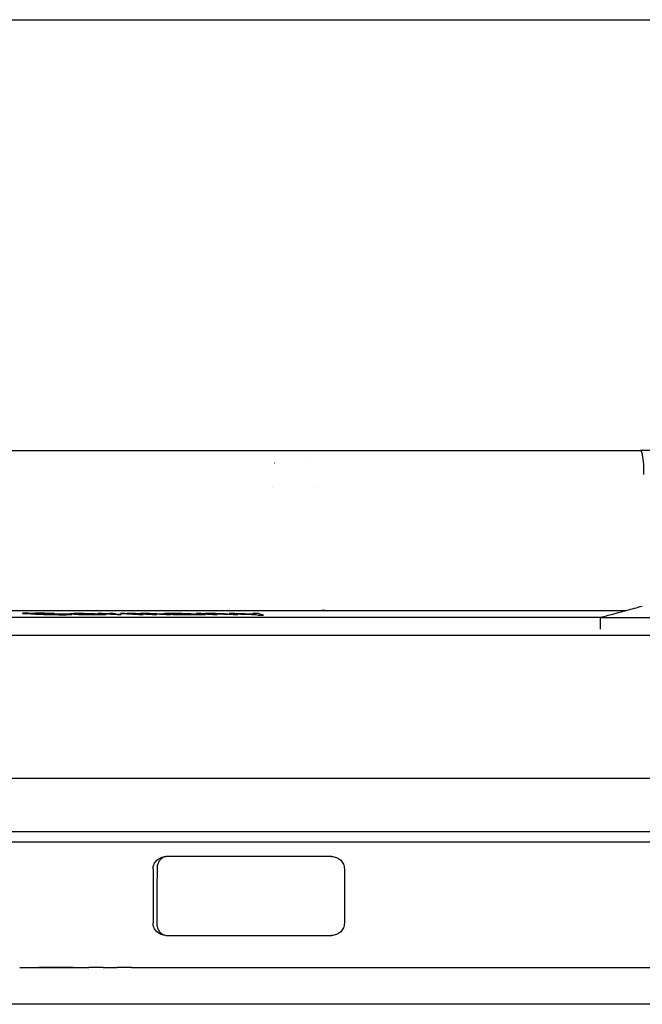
# Model space of a CAD drawing. Header units: millimetres. Extents: x -13710 to 13710, y -300 to 4365.
# Tile 12 of 16: x 1794 to 1819, y 3961 to 4001. Entities that reach past the tile are written whole.
import ezdxf

# ---------------------------------------------------------------- set-up
doc = ezdxf.new("R2010")
doc.units = ezdxf.units.MM
doc.header["$LTSCALE"] = 15
doc.layers.add('_Sichtbarkanten', color=7, linetype='Continuous', lineweight=25)

msp = doc.modelspace()

# ---------------------------------------------------------------- linework, layer by layer
at = {"layer": '_Sichtbarkanten'}
for p, q in [((925.955, 4000.879), (2728.528, 4000.879)), ((1789.97, 3983.379), (1802.276, 3983.379)), ((1804.542, 3983.379), (1804.542, 3983.379)), ((1806.254, 3983.379), (1806.282, 3983.379)), ((1806.282, 3983.379), (1816.276, 3983.379)), ((1817.085, 3983.379), (1817.349, 3983.379)), ((1818.202, 3983.379), (1818.214, 3983.379)), ((1818.214, 3983.379), (1818.991, 3983.379)), ((1844.388, 3983.379), (1818.991, 3983.379)), ((1804.117, 3982.879), (1804.118, 3982.879)), ((1805.584, 3982.879), (1805.584, 3982.879)), ((1804.038, 3981.879), (1804.039, 3981.879)), ((1805.735, 3981.879), (1805.735, 3981.879)), ((1777.433, 3976.879), (1818.408, 3976.879)), ((1782.54, 3976.613), (1817.418, 3976.613)), ((1793.907, 3976.766), (1793.882, 3976.761)), ((1793.882, 3976.761), (1793.923, 3976.756)), ((1793.984, 3976.769), (1793.907, 3976.766)), ((1793.923, 3976.756), (1794.023, 3976.749)), ((1794.121, 3976.77), (1793.984, 3976.769)), ((1794.023, 3976.749), (1794.42, 3976.729)), ((1794.131, 3976.758), (1794.176, 3976.761)), ((1794.145, 3976.755), (1794.131, 3976.758)), ((1794.219, 3976.749), (1794.145, 3976.755)), ((1794.176, 3976.761), (1794.28, 3976.762)), ((1794.616, 3976.729), (1794.219, 3976.749)), ((1794.603, 3976.769), (1794.414, 3976.77)), ((1794.42, 3976.729), (1794.586, 3976.723)), ((1794.573, 3976.762), (1794.73, 3976.761)), ((1794.586, 3976.723), (1794.757, 3976.717)), ((1794.787, 3976.767), (1794.603, 3976.769)), ((1794.755, 3976.724), (1794.616, 3976.729)), ((1794.73, 3976.761), (1794.881, 3976.759)), ((1794.899, 3976.72), (1794.755, 3976.724)), ((1794.757, 3976.717), (1794.993, 3976.712)), ((1795.023, 3976.761), (1794.787, 3976.767)), ((1794.881, 3976.759), (1794.993, 3976.755)), ((1795.05, 3976.717), (1794.899, 3976.72)), ((1794.938, 3976.742), (1795.097, 3976.735)), ((1794.993, 3976.755), (1795.188, 3976.755)), ((1794.993, 3976.712), (1795.177, 3976.709)), ((1795.188, 3976.755), (1795.023, 3976.761)), ((1795.207, 3976.716), (1795.05, 3976.717)), ((1795.177, 3976.709), (1795.366, 3976.708)), ((1795.39, 3976.735), (1795.602, 3976.724)), ((1795.824, 3976.723), (1795.427, 3976.743)), ((1795.604, 3976.717), (1795.5, 3976.716)), ((1795.602, 3976.724), (1795.649, 3976.72)), ((1795.649, 3976.72), (1795.604, 3976.717)), ((1795.659, 3976.708), (1795.796, 3976.709)), ((1795.796, 3976.709), (1795.873, 3976.712)), ((1795.898, 3976.717), (1795.824, 3976.723)), ((1795.841, 3976.745), (1795.825, 3976.743)), ((1795.825, 3976.743), (1795.859, 3976.737)), ((1795.891, 3976.748), (1795.841, 3976.745)), ((1795.859, 3976.737), (1795.977, 3976.729)), ((1795.873, 3976.712), (1795.898, 3976.717)), ((1795.966, 3976.749), (1795.891, 3976.748)), ((1796.142, 3976.75), (1795.966, 3976.749)), ((1795.977, 3976.729), (1796.162, 3976.721)), ((1796.035, 3976.739), (1796.059, 3976.742)), ((1796.052, 3976.736), (1796.035, 3976.739)), ((1796.077, 3976.735), (1796.052, 3976.736)), ((1796.059, 3976.742), (1796.101, 3976.744)), ((1796.101, 3976.744), (1796.21, 3976.745)), ((1796.368, 3976.749), (1796.142, 3976.75)), ((1796.195, 3976.727), (1796.145, 3976.729)), ((1796.162, 3976.721), (1796.331, 3976.716)), ((1796.305, 3976.723), (1796.195, 3976.727)), ((1796.21, 3976.745), (1796.436, 3976.744)), ((1796.389, 3976.72), (1796.305, 3976.723)), ((1796.331, 3976.716), (1796.448, 3976.713)), ((1796.612, 3976.745), (1796.368, 3976.749)), ((1796.565, 3976.716), (1796.389, 3976.72)), ((1796.436, 3976.744), (1796.587, 3976.741)), ((1796.448, 3976.713), (1796.599, 3976.711)), ((1796.658, 3976.715), (1796.565, 3976.716)), ((1796.587, 3976.741), (1796.73, 3976.737)), ((1796.599, 3976.711), (1796.725, 3976.709)), ((1796.813, 3976.74), (1796.612, 3976.745)), ((1796.817, 3976.713), (1796.658, 3976.715)), ((1796.725, 3976.709), (1796.952, 3976.708)), ((1796.73, 3976.737), (1796.781, 3976.735)), ((1796.948, 3976.735), (1796.813, 3976.74)), ((1797.026, 3976.715), (1796.817, 3976.713)), ((1797.118, 3976.75), (1796.947, 3976.75)), ((1796.947, 3976.75), (1797.727, 3976.708)), ((1797.049, 3976.729), (1796.948, 3976.735)), ((1796.952, 3976.708), (1797.161, 3976.709)), ((1797.076, 3976.717), (1797.026, 3976.715)), ((1797.201, 3976.721), (1797.034, 3976.721)), ((1797.034, 3976.721), (1797.076, 3976.717)), ((1797.264, 3976.742), (1797.118, 3976.75)), ((1797.161, 3976.709), (1797.244, 3976.712)), ((1797.269, 3976.716), (1797.201, 3976.721)), ((1797.244, 3976.712), (1797.269, 3976.716)), ((1797.284, 3976.745), (1797.264, 3976.742)), ((1797.338, 3976.748), (1797.284, 3976.745)), ((1797.416, 3976.749), (1797.338, 3976.748)), ((1797.41, 3976.735), (1797.415, 3976.74)), ((1797.898, 3976.708), (1797.41, 3976.735)), ((1797.415, 3976.74), (1797.503, 3976.742)), ((1797.562, 3976.75), (1797.416, 3976.749)), ((1797.503, 3976.742), (1797.684, 3976.744)), ((1797.684, 3976.744), (1797.562, 3976.75)), ((1797.727, 3976.708), (1797.898, 3976.708)), ((1798.042, 3976.751), (1797.868, 3976.751)), ((1797.868, 3976.751), (1798.615, 3976.708)), ((1798.112, 3976.747), (1798.042, 3976.751)), ((1798.135, 3976.749), (1798.112, 3976.747)), ((1798.216, 3976.75), (1798.135, 3976.749)), ((1798.205, 3976.741), (1798.228, 3976.744)), ((1798.789, 3976.708), (1798.205, 3976.741)), ((1798.355, 3976.75), (1798.216, 3976.75)), ((1798.228, 3976.744), (1798.309, 3976.745)), ((1798.309, 3976.745), (1798.379, 3976.745)), ((1798.483, 3976.749), (1798.355, 3976.75)), ((1798.379, 3976.745), (1798.472, 3976.744)), ((1798.472, 3976.744), (1798.53, 3976.742)), ((1798.658, 3976.745), (1798.483, 3976.749)), ((1798.53, 3976.742), (1798.612, 3976.74)), ((1798.612, 3976.74), (1799.172, 3976.708)), ((1798.615, 3976.708), (1798.789, 3976.708)), ((1798.692, 3976.749), (1798.658, 3976.745)), ((1798.773, 3976.75), (1798.692, 3976.749)), ((1798.913, 3976.751), (1798.773, 3976.75)), ((1798.774, 3976.742), (1798.786, 3976.744)), ((1798.786, 3976.74), (1798.774, 3976.742)), ((1798.786, 3976.744), (1798.832, 3976.745)), ((1799.346, 3976.708), (1798.786, 3976.74)), ((1798.832, 3976.745), (1798.936, 3976.745)), ((1799.04, 3976.749), (1798.913, 3976.751)), ((1798.936, 3976.745), (1799.029, 3976.744)), ((1799.029, 3976.744), (1799.088, 3976.743)), ((1799.157, 3976.747), (1799.04, 3976.749)), ((1799.088, 3976.743), (1799.169, 3976.74)), ((1799.343, 3976.74), (1799.157, 3976.747)), ((1799.169, 3976.74), (1799.729, 3976.708)), ((1799.172, 3976.708), (1799.346, 3976.708)), ((1799.904, 3976.708), (1799.343, 3976.74)), ((1799.63, 3976.748), (1799.603, 3976.745)), ((1799.603, 3976.745), (1799.612, 3976.743)), ((1799.612, 3976.743), (1799.656, 3976.74)), ((1799.679, 3976.749), (1799.63, 3976.748)), ((1799.656, 3976.74), (1799.834, 3976.74)), ((1799.907, 3976.75), (1799.679, 3976.749)), ((1799.729, 3976.708), (1799.904, 3976.708)), ((1799.826, 3976.743), (1799.875, 3976.744)), ((1799.834, 3976.74), (1799.826, 3976.743)), ((1799.875, 3976.744), (1799.995, 3976.745)), ((1799.931, 3976.732), (1799.904, 3976.729)), ((1799.904, 3976.729), (1799.921, 3976.724)), ((1800.12, 3976.75), (1799.907, 3976.75)), ((1799.921, 3976.724), (1799.988, 3976.72)), ((1800.029, 3976.735), (1799.931, 3976.732)), ((1799.988, 3976.72), (1800.112, 3976.715)), ((1799.995, 3976.745), (1800.209, 3976.745)), ((1800.221, 3976.736), (1800.029, 3976.735)), ((1800.112, 3976.715), (1800.285, 3976.711)), ((1800.113, 3976.725), (1800.14, 3976.728)), ((1800.144, 3976.721), (1800.113, 3976.725)), ((1800.356, 3976.749), (1800.12, 3976.75)), ((1800.14, 3976.728), (1800.189, 3976.729)), ((1800.188, 3976.719), (1800.144, 3976.721)), ((1800.268, 3976.716), (1800.188, 3976.719)), ((1800.189, 3976.729), (1800.309, 3976.731)), ((1800.209, 3976.745), (1800.373, 3976.744)), ((1800.454, 3976.713), (1800.268, 3976.716)), ((1800.285, 3976.711), (1800.378, 3976.709)), ((1800.507, 3976.747), (1800.356, 3976.749)), ((1800.373, 3976.744), (1800.467, 3976.743)), ((1800.378, 3976.709), (1800.543, 3976.708)), ((1800.668, 3976.713), (1800.454, 3976.713)), ((1800.467, 3976.743), (1800.546, 3976.74)), ((1800.622, 3976.744), (1800.507, 3976.747)), ((1800.543, 3976.708), (1800.756, 3976.708)), ((1800.546, 3976.74), (1800.613, 3976.736)), ((1800.724, 3976.74), (1800.622, 3976.744)), ((1800.802, 3976.716), (1800.668, 3976.713)), ((1800.701, 3976.731), (1800.834, 3976.723)), ((1801.078, 3976.719), (1800.724, 3976.74)), ((1800.756, 3976.708), (1800.912, 3976.709)), ((1800.842, 3976.72), (1800.802, 3976.716)), ((1800.834, 3976.723), (1800.842, 3976.72)), ((1800.912, 3976.709), (1800.975, 3976.712)), ((1801.125, 3976.75), (1800.943, 3976.751)), ((1800.943, 3976.751), (1801.614, 3976.708)), ((1800.975, 3976.712), (1800.966, 3976.715)), ((1800.966, 3976.715), (1801.068, 3976.711)), ((1801.068, 3976.711), (1801.148, 3976.708)), ((1801.224, 3976.712), (1801.078, 3976.719)), ((1801.23, 3976.744), (1801.125, 3976.75)), ((1801.148, 3976.708), (1801.326, 3976.708)), ((1801.326, 3976.708), (1801.224, 3976.712)), ((1801.26, 3976.746), (1801.23, 3976.744)), ((1801.327, 3976.749), (1801.26, 3976.746)), ((1801.313, 3976.739), (1801.344, 3976.741)), ((1801.795, 3976.708), (1801.313, 3976.739)), ((1801.451, 3976.75), (1801.327, 3976.749)), ((1801.344, 3976.741), (1801.411, 3976.744)), ((1801.411, 3976.744), (1801.535, 3976.745)), ((1801.596, 3976.75), (1801.451, 3976.75)), ((1801.535, 3976.745), (1801.701, 3976.744)), ((1801.726, 3976.749), (1801.596, 3976.75)), ((1801.614, 3976.708), (1801.795, 3976.708)), ((1801.701, 3976.744), (1801.794, 3976.742)), ((1801.877, 3976.747), (1801.726, 3976.749)), ((1801.794, 3976.742), (1801.909, 3976.74)), ((1801.991, 3976.744), (1801.877, 3976.747)), ((1801.909, 3976.74), (1802.05, 3976.733)), ((1802.09, 3976.74), (1801.991, 3976.744)), ((1802.05, 3976.733), (1802.448, 3976.708)), ((1802.231, 3976.733), (1802.09, 3976.74)), ((1802.63, 3976.708), (1802.231, 3976.733)), ((1802.509, 3976.75), (1802.288, 3976.751)), ((1802.448, 3976.708), (1802.63, 3976.708)), ((1803.468, 3976.751), (1803.247, 3976.75)), ((1803.359, 3976.713), (1803.46, 3976.687)), ((1803.46, 3976.687), (1803.681, 3976.687)), ((1817.367, 3976.599), (1844.172, 3976.599)), ((1817.368, 3976.122), (1817.367, 3976.599)), ((1779.741, 3975.879), (1874.742, 3975.879)), ((1779.233, 3970.071), (1875.25, 3970.071)), ((1876.398, 3967.88), (1778.233, 3967.88)), ((1777.542, 3967.48), (1876.941, 3967.48)), ((1799.191, 3966.374), (1799.191, 3964.184)), ((1806.961, 3966.384), (1806.961, 3964.174)), ((1793.774, 3962.379), (1796.582, 3962.379)), ((1797.162, 3962.379), (1797.737, 3962.379)), ((1798.31, 3962.379), (1798.878, 3962.379)), ((1798.878, 3962.379), (1799.207, 3962.379)), ((1799.207, 3962.379), (1799.688, 3962.379)), ((1799.688, 3962.379), (1879.434, 3962.379)), ((1888.242, 3960.879), (1766.242, 3960.879))]:
    msp.add_line(p, q, dxfattribs=at)
for centre, major_axis, ratio, start_param, end_param in [((1804.542, 3982.379), (0, 1), 0.490406, 0.000002, 0.000165), ((1804.749, 3982.379), (0, 1), 0.963584, 6.283042, 6.283187), ((1818.991, 3982.379), (0, 1), 0.140203, 4.729842, 6.283185), ((1794.376, 3982.9), (79.774, 0.011), 0.076837, 4.709176, 4.712854), ((1794.535, 3982.864), (79.399, 0.011), 0.076846, 4.709161, 4.712856), ((1796.497, 3982.813), (78.732, 0.132), 0.07709, 4.692455, 4.698667), ((1796.227, 3982.758), (78.227, 0.099), 0.076992, 4.697848, 4.701599), ((1795.463, 3982.648), (77.176, 0.011), 0.076865, 4.709067, 4.712869), ((1795.622, 3982.613), (76.808, 0.011), 0.076881, 4.709051, 4.712871), ((1796.563, 5630.578), (-0.141, -1653.849), 0.804038, 6.282977, 6.283657), ((1800.833, 3982.743), (85.357, 0.038), 0.070379, 4.705188, 4.709776), ((1800.921, 3982.717), (85.07, 0.038), 0.070374, 4.705164, 4.709769), ((1827.242, 3965.727), (-57.75, 0.485), 0.018158, 5.080932, 5.209398), ((1827.242, 3964.831), (57.75, 0.485), 0.018158, 4.21538, 4.343846)]:
    msp.add_ellipse(centre, major_axis=major_axis, ratio=ratio, start_param=start_param, end_param=end_param, dxfattribs=at)
for points, knots in [([(1802.276, 3983.379), (1802.378, 3983.379), (1802.482, 3983.379), (1802.587, 3983.379), (1802.588, 3983.379)], [0, 0, 0, 0, 0.1428571, 0.1431598, 0.1431598, 0.1431598, 0.1431598]), ([(1802.907, 3983.379), (1802.908, 3983.379), (1803.018, 3983.379), (1803.242, 3983.379), (1803.574, 3983.379), (1803.868, 3983.379), (1804.052, 3983.379), (1804.125, 3983.379)], [0.2847287, 0.2847287, 0.2847287, 0.2847287, 0.2857143, 0.4285714, 0.5714286, 0.7142857, 0.8103563, 0.8103563, 0.8103563, 0.8103563]), ([(1804.542, 3983.379), (1804.549, 3983.379), (1804.557, 3983.379), (1804.564, 3983.379), (1804.571, 3983.379), (1804.579, 3983.379), (1804.587, 3983.379), (1804.594, 3983.379), (1804.602, 3983.379), (1804.61, 3983.379), (1804.618, 3983.379), (1804.626, 3983.379), (1804.633, 3983.379), (1804.641, 3983.379), (1804.649, 3983.379), (1804.656, 3983.379), (1804.663, 3983.379), (1804.671, 3983.379), (1804.678, 3983.379), (1804.684, 3983.379), (1804.691, 3983.379), (1804.697, 3983.379), (1804.704, 3983.379), (1804.709, 3983.379), (1804.715, 3983.379), (1804.72, 3983.379), (1804.725, 3983.379), (1804.73, 3983.379), (1804.734, 3983.379), (1804.738, 3983.379), (1804.741, 3983.379), (1804.745, 3983.379), (1804.747, 3983.379), (1804.749, 3983.379)], [0, 0, 0, 0, 0.090909, 0.090909, 0.090909, 0.181818, 0.181818, 0.181818, 0.272727, 0.272727, 0.272727, 0.363636, 0.363636, 0.363636, 0.454545, 0.454545, 0.454545, 0.545455, 0.545455, 0.545455, 0.636364, 0.636364, 0.636364, 0.727273, 0.727273, 0.727273, 0.818182, 0.818182, 0.818182, 0.909091, 0.909091, 0.909091, 1, 1, 1, 1]), ([(1804.92, 3983.379), (1804.948, 3983.379), (1805.032, 3983.379), (1805.196, 3983.379), (1805.349, 3983.379), (1805.433, 3983.379), (1805.437, 3983.379)], [0.2037667, 0.2037667, 0.2037667, 0.2037667, 0.2857143, 0.4285714, 0.5714286, 0.5785045, 0.5785045, 0.5785045, 0.5785045]), ([(1816.276, 3983.379), (1816.366, 3983.379), (1816.455, 3983.379), (1816.546, 3983.379), (1816.551, 3983.379), (1816.556, 3983.379), (1816.561, 3983.379), (1816.647, 3983.379), (1816.732, 3983.379), (1816.818, 3983.379), (1816.828, 3983.379), (1816.838, 3983.379), (1816.849, 3983.379), (1816.929, 3983.379), (1817.008, 3983.379), (1817.087, 3983.379), (1817.102, 3983.379), (1817.117, 3983.379), (1817.133, 3983.379), (1817.205, 3983.379), (1817.277, 3983.379), (1817.347, 3983.379), (1817.367, 3983.379), (1817.386, 3983.379), (1817.406, 3983.379), (1817.47, 3983.379), (1817.533, 3983.379), (1817.594, 3983.379), (1817.617, 3983.379), (1817.64, 3983.379), (1817.662, 3983.379), (1817.718, 3983.379), (1817.771, 3983.379), (1817.823, 3983.379), (1817.849, 3983.379), (1817.874, 3983.379), (1817.898, 3983.379), (1817.944, 3983.379), (1817.989, 3983.379), (1818.031, 3983.379), (1818.058, 3983.379), (1818.084, 3983.379), (1818.109, 3983.379), (1818.145, 3983.379), (1818.181, 3983.379), (1818.214, 3983.379)], [0, 0, 0, 0, 0.125, 0.125, 0.125, 0.132216, 0.132216, 0.132216, 0.25, 0.25, 0.25, 0.264405, 0.264405, 0.264405, 0.375, 0.375, 0.375, 0.396649, 0.396649, 0.396649, 0.5, 0.5, 0.5, 0.528876, 0.528876, 0.528876, 0.625, 0.625, 0.625, 0.66112, 0.66112, 0.66112, 0.75, 0.75, 0.75, 0.793293, 0.793293, 0.793293, 0.875, 0.875, 0.875, 0.925706, 0.925706, 0.925706, 1, 1, 1, 1]), ([(1796.781, 3976.735), (1796.702, 3976.735), (1796.624, 3976.735), (1796.546, 3976.735), (1796.468, 3976.735), (1796.39, 3976.735), (1796.312, 3976.735), (1796.233, 3976.735), (1796.155, 3976.735), (1796.077, 3976.735)], [0, 0, 0, 0, 0.333333, 0.333333, 0.333333, 0.666667, 0.666667, 0.666667, 1, 1, 1, 1]), ([(1803.681, 3976.687), (1803.658, 3976.693), (1803.635, 3976.7), (1803.612, 3976.707), (1803.588, 3976.714), (1803.565, 3976.722), (1803.541, 3976.729), (1803.517, 3976.736), (1803.493, 3976.743), (1803.468, 3976.751)], [0, 0, 0, 0, 0.3333333, 0.3333333, 0.3333333, 0.6666667, 0.6666667, 0.6666667, 1, 1, 1, 1]), ([(1799.191, 3966.374), (1799.191, 3966.44), (1799.205, 3966.508), (1799.26, 3966.632), (1799.299, 3966.687), (1799.391, 3966.776), (1799.45, 3966.815), (1799.578, 3966.866), (1799.646, 3966.879), (1799.711, 3966.88), (1799.713, 3966.88), (1799.714, 3966.88)], [0, 0, 0, 0, 0.01966702, 0.01966702, 0.03933403, 0.03933403, 0.06094973, 0.06094973, 0.08256543, 0.08256543, 0.08312196, 0.08312196, 0.08312196, 0.08312196]), ([(1799.653, 3966.876), (1799.603, 3966.852), (1799.556, 3966.82), (1799.484, 3966.751), (1799.456, 3966.719), (1799.414, 3966.654), (1799.398, 3966.624), (1799.376, 3966.565), (1799.368, 3966.538), (1799.356, 3966.481), (1799.353, 3966.45), (1799.353, 3966.419)], [0.01302891, 0.01302891, 0.01302891, 0.01302891, 0.0358846, 0.0358846, 0.05180551, 0.05180551, 0.06403088, 0.06403088, 0.0731326, 0.0731326, 0.08271539, 0.08271539, 0.08271539, 0.08271539]), ([(1806.445, 3966.88), (1806.509, 3966.879), (1806.578, 3966.867), (1806.707, 3966.816), (1806.768, 3966.776), (1806.859, 3966.686), (1806.897, 3966.632), (1806.948, 3966.512), (1806.961, 3966.446), (1806.961, 3966.384)], [0.24039618, 0.24039618, 0.24039618, 0.24039618, 0.26093811, 0.26093811, 0.28204217, 0.28204217, 0.30073101, 0.30073101, 0.31941986, 0.31941986, 0.31941986, 0.31941986]), ([(1799.714, 3963.678), (1799.713, 3963.678), (1799.711, 3963.678), (1799.646, 3963.679), (1799.578, 3963.691), (1799.45, 3963.743), (1799.391, 3963.782), (1799.299, 3963.871), (1799.26, 3963.926), (1799.205, 3964.049), (1799.191, 3964.118), (1799.191, 3964.184)], [0.24569983, 0.24569983, 0.24569983, 0.24569983, 0.24625636, 0.24625636, 0.26787206, 0.26787206, 0.28948776, 0.28948776, 0.30915478, 0.30915478, 0.3288218, 0.3288218, 0.3288218, 0.3288218]), ([(1799.341, 3964.137), (1799.341, 3964.104), (1799.345, 3964.069), (1799.359, 3964.003), (1799.37, 3963.971), (1799.397, 3963.91), (1799.414, 3963.881), (1799.458, 3963.821), (1799.485, 3963.792), (1799.552, 3963.733), (1799.593, 3963.707), (1799.638, 3963.685), (1799.641, 3963.684), (1799.643, 3963.683)], [0, 0, 0, 0, 0.01028463, 0.01028463, 0.02025683, 0.02025683, 0.03117457, 0.03117457, 0.04490233, 0.04490233, 0.06328028, 0.06328028, 0.06433168, 0.06433168, 0.06433168, 0.06433168]), ([(1806.961, 3964.174), (1806.961, 3964.112), (1806.948, 3964.046), (1806.897, 3963.926), (1806.859, 3963.871), (1806.768, 3963.781), (1806.707, 3963.741), (1806.578, 3963.69), (1806.509, 3963.678), (1806.445, 3963.678)], [0, 0, 0, 0, 0.01868884, 0.01868884, 0.03737768, 0.03737768, 0.05848174, 0.05848174, 0.07902368, 0.07902368, 0.07902368, 0.07902368])]:
    msp.add_open_spline(points, degree=3, knots=knots, dxfattribs=at)
for points in [[(1802.276, 3983.379), (1802.293, 3983.379), (1802.311, 3983.379), (1802.328, 3983.379)], [(1802.588, 3983.379), (1802.692, 3983.379), (1802.799, 3983.379), (1802.907, 3983.379)], [(1803.239, 3983.379), (1803.437, 3983.379), (1803.636, 3983.379), (1803.829, 3983.379)], [(1804.125, 3983.379), (1804.269, 3983.379), (1804.409, 3983.379), (1804.542, 3983.379)], [(1804.75, 3983.379), (1804.793, 3983.379), (1804.85, 3983.379), (1804.92, 3983.379)], [(1805.437, 3983.379), (1805.515, 3983.379), (1805.597, 3983.379), (1805.682, 3983.379)], [(1805.682, 3983.379), (1805.773, 3983.379), (1805.869, 3983.379), (1805.969, 3983.379)], [(1805.969, 3983.379), (1806.061, 3983.379), (1806.156, 3983.379), (1806.254, 3983.379)], [(1816.276, 3983.379), (1816.365, 3983.379), (1816.455, 3983.379), (1816.545, 3983.379)], [(1817.593, 3983.379), (1817.674, 3983.379), (1817.752, 3983.379), (1817.826, 3983.379)], [(1806.181, 3976.879), (1806.134, 3976.879), (1806.084, 3976.879), (1806.032, 3976.879)], [(1817.367, 3976.599), (1817.527, 3976.642), (1817.866, 3976.732), (1818.428, 3976.884), (1818.845, 3976.997), (1819.064, 3977.057)], [(1802.288, 3976.751), (1802.41, 3976.746), (1802.651, 3976.738), (1803.008, 3976.725), (1803.242, 3976.717), (1803.359, 3976.713)], [(1803.331, 3976.723), (1803.241, 3976.726), (1803.06, 3976.732), (1802.786, 3976.741), (1802.602, 3976.747), (1802.509, 3976.75)], [(1803.247, 3976.75), (1803.256, 3976.747), (1803.275, 3976.741), (1803.303, 3976.732), (1803.322, 3976.726), (1803.331, 3976.723)], [(1799.353, 3966.419), (1799.349, 3965.658), (1799.345, 3964.898), (1799.341, 3964.137)], [(1795.949, 3962.379), (1795.477, 3962.379), (1795.013, 3962.379), (1794.555, 3962.379)], [(1797.162, 3962.379), (1796.967, 3962.379), (1796.774, 3962.379), (1796.582, 3962.379)], [(1798.31, 3962.379), (1798.117, 3962.379), (1797.926, 3962.379), (1797.737, 3962.379)]]:
    msp.add_open_spline(points, degree=3, dxfattribs=at)

doc.saveas('drawing.dxf')
